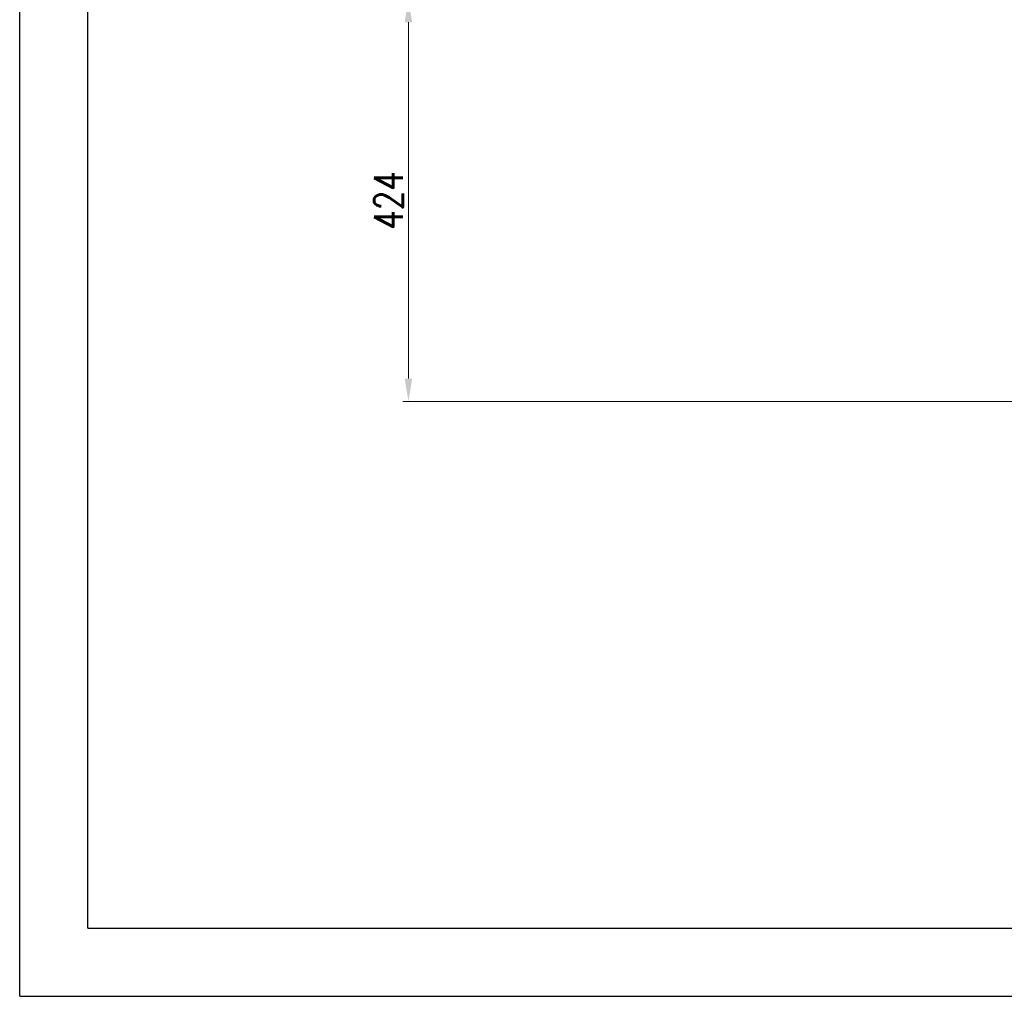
# Model space of a CAD drawing. Header units: millimetres. Extents: x 4164 to 11013, y 682 to 4081.
# Tile 1 of 35: x 4164 to 5203, y 682 to 1712. Entities that reach past the tile are written whole.
import ezdxf
from ezdxf.enums import TextEntityAlignment as Align

# ---------------------------------------------------------------- set-up
doc = ezdxf.new("R2010")
doc.units = ezdxf.units.MM
for name, color, linetype in [('2细线层', 4, 'Continuous'), ('6文字层', 3, 'Continuous'), ('图框层', 7, 'Continuous')]:
    doc.layers.add(name, color=color, linetype=linetype)
doc.layers.add('dim', color=82, linetype='Continuous', lineweight=9)
doc.styles.add('TH_GBDIM', font='romans.shx', dxfattribs={"width": 0.8, "bigfont": 'gbcbig.shx'})
doc.dimstyles.new('TH_GBDIM', dxfattribs={"dimtxt": 3.5, "dimasz": 2.5, "dimexe": 2, "dimexo": 0, "dimgap": 1.5, "dimtad": 1, "dimdec": 1, "dimdsep": 46, "dimtxsty": 'TH_GBDIM', "dimcen": 2.5, "dimclrd": 3, "dimclre": 3, "dimclrt": 3, "dimadec": 0, "dimazin": 2, "dimtfac": 0.714286, "dimtdec": 1, "dimtmove": 0, "dimatfit": 3, "dimfxl": 1, "dimtzin": 0, "dimlwd": -1, "dimlwe": -1, "dimarcsym": 0})

# ---------------------------------------------------------------- blocks, each defined once
blk = doc.blocks.new('A3')
at = {"layer": '2细线层'}
for q in [(-410, 287), (10, -10)]:
    blk.add_line((-410, -10), q, dxfattribs=at)
at = {"layer": '图框层'}
for q in [(-400, 277), (0, 0)]:
    blk.add_line((-400, 0), q, dxfattribs=at)
at = {"layer": '6文字层', "style": 'TH_GBDIM', "width": 0.8, "flags": 8}
for tag, height, p in [('材料', 3.5, (-90, 34.96)), ('设计', 3.5, (-160.16, 21.88)), ('AAAA-A-AA', 2.5, (-128.37, 21.88)), ('名称', 3.5, (-30, 20.97)), ('A', 3.5, (-105, 10)), ('1：1', 3.5, (-67.5, 10)), ('编号', 3.5, (-32.61, 5.49))]:
    blk.add_attdef(tag, text='', height=height, dxfattribs=at).set_placement(p, align=Align.MIDDLE)
blk = doc.blocks.new('*D24')
at = {"layer": 'Defpoints', "color": 0, "transparency": 16777216}
for p in [(4951.9, 1733.7), (4574.2, 1309.7), (5765.7, 1309.7)]:
    blk.add_point(p, dxfattribs=at)
at = {"layer": 'dim', "color": 3, "transparency": 16777216}
for p, q in [((4951.9, 1733.7), (4568.2, 1733.7)), ((4574.2, 1709.7), (4574.2, 1333.7)), ((5765.7, 1309.7), (4568.2, 1309.7))]:
    blk.add_line(p, q, dxfattribs=at)
for points in [[(4570.2, 1709.7), (4578.2, 1709.7), (4574.2, 1733.7)], [(4570.2, 1333.7), (4578.2, 1333.7), (4574.2, 1309.7)]]:
    blk.add_solid(points, dxfattribs=at)
at = {"layer": 'dim', "color": 3, "transparency": 16777216, "insert": (4553.2, 1521.7), "char_height": 30, "attachment_point": 5, "rotation": 90, "style": 'TH_GBDIM'}
blk.add_mtext('424', dxfattribs=at)

msp = doc.modelspace()

# ---------------------------------------------------------------- block references
at = {"layer": '6文字层', "xscale": 7.2, "yscale": 7.2, "zscale": 7.2}
msp.add_blockref('A3', (7116.28, 754.13), dxfattribs=at)

# ---------------------------------------------------------------- dimensions: what is measured, and where the dimension line sits
at = {"layer": 'dim'}
dim = msp.add_linear_dim(base=(4574.25, 1309.73), p1=(4951.87, 1733.73), p2=(5765.66, 1309.73), angle=90, dimstyle='TH_GBDIM', override={"dimtxt": 30, "dimasz": 24, "dimexe": 5.997, "dimgap": 5.997}, dxfattribs=at)
dim.commit()
dim.dimension.update_dxf_attribs({"geometry": '*D24', "text_midpoint": (4553.25, 1521.73)})

doc.saveas('drawing.dxf')
